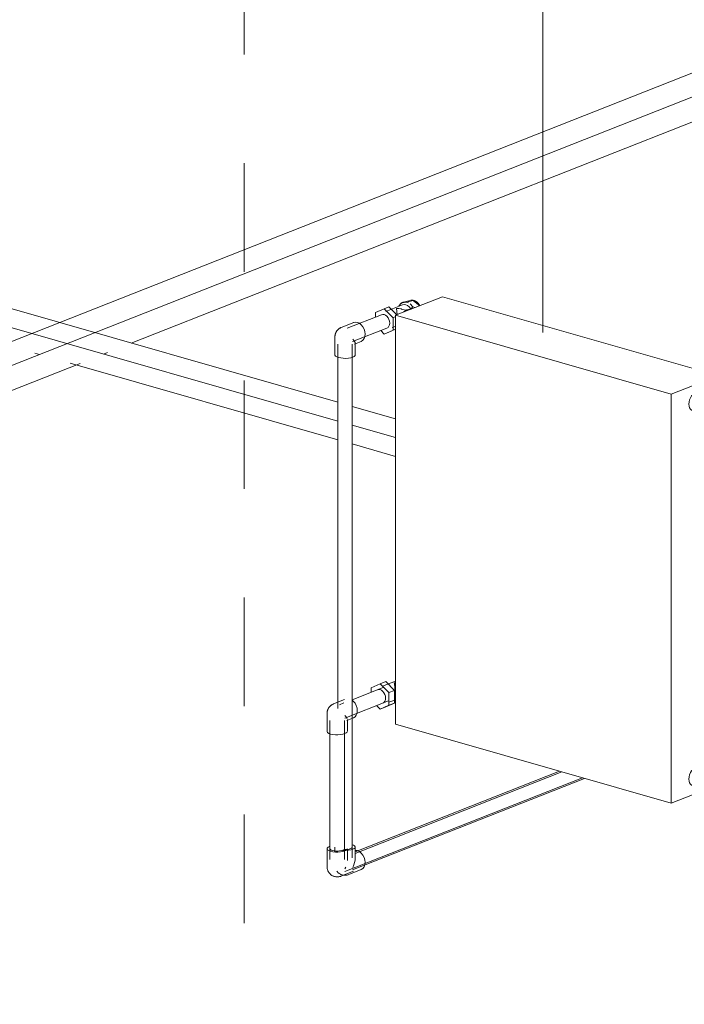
# Model space of a CAD drawing. Header units: millimetres. Extents: x 37142 to 69399, y 2700 to 29257.
# Tile 69 of 85: x 63630 to 64548, y 21195 to 22556. Entities that reach past the tile are written whole.
import ezdxf

# ---------------------------------------------------------------- set-up
doc = ezdxf.new("R2010")
doc.units = ezdxf.units.MM
doc.linetypes.add('ADSK_Скрыто', pattern=[300, 150, -150])
for name, color, linetype, lineweight in [('G-____-____-SYMB', 111, 'ADSK_Скрыто', 20), ('M-EQPM-___-IDEN', 50, 'Continuous', 20), ('M-EQPM-____-OTLN', 50, 'Continuous', 20), ('P-PIPE-____-OTLN', 3, 'Continuous', 20)]:
    doc.layers.add(name, color=color, linetype=linetype, lineweight=lineweight)

# ---------------------------------------------------------------- blocks, each defined once
blk = doc.blocks.new('ADSK_Радиатор универсальный_Боковое подключение_Клапаны - Радиатор 600х500-1669070-3D Отопление Right')
at = {"layer": 'M-EQPM-____-OTLN'}
for p, q in [((-11087.9, 22161.8), (-11111.2, 22152.6)), ((-11032.8, 22173), (-11097.6, 22147.4)), ((-11077.5, 22167.9), (-11086.6, 22165.5)), ((-11077.5, 22163), (-11073.9, 22158.9)), ((-10652.2, 22064), (-11032.8, 22173)), ((-11113.3, 22156.3), (-11125.5, 22151.1)), ((-11125.5, 22151.1), (-11125.5, 22144.8)), ((-11106.8, 22158.9), (-11113.3, 22156.3)), ((-11101.1, 22144.1), (-11113.3, 22156.3)), ((-11106.8, 22158.9), (-11096, 22148)), ((-11097.6, 22147.4), (-10717, 22038.4)), ((-11097.6, 22147.4), (-11097.6, 21582.3)), ((-11081.5, 22153.8), (-11089.3, 22156)), ((-11076.3, 22155.8), (-11073.6, 22159.1)), ((-11073.6, 22159.1), (-11070.3, 22158.2)), ((-11101.1, 22144.1), (-11097.6, 22145.5)), ((-11101.1, 22126.7), (-11101.1, 22144.1)), ((-11118.1, 22126.3), (-11113.3, 22121.5)), ((-11113.3, 22121.5), (-11101.1, 22126.7)), ((-11113.3, 22121.5), (-11106.8, 22124.1)), ((-11097.6, 22128), (-11106.8, 22124.1)), ((-11102.4, 22130.3), (-11097.9, 22132.1)), ((-11101.1, 22126.7), (-11097.6, 22128.1)), ((-10717, 22038.4), (-10652.2, 22064)), ((-10652.2, 22064), (-10652.2, 21498.9)), ((-10717, 21473.3), (-10717, 22038.4)), ((-10673.7, 22037), (-10681.3, 22039.2)), ((-10680.2, 22026.5), (-10684, 22027.6)), ((-10684, 22018), (-10684, 22027.4)), ((-10683.4, 22029.3), (-10679.6, 22028.2)), ((-10683.3, 22029.5), (-10677.7, 22036.3)), ((-10680.2, 22026.5), (-10680.2, 22016.7)), ((-10673.8, 22035.4), (-10679.6, 22028.2)), ((-10673.8, 22035.4), (-10677.6, 22036.5)), ((-10676.4, 22037), (-10672.6, 22035.9)), ((-10667.3, 22024.3), (-10674.7, 22026.5)), ((-10673.3, 22014.8), (-10673.3, 22031.8)), ((-10669.5, 22030.7), (-10673.3, 22031.8)), ((-10668.7, 22034.1), (-10672.6, 22035.9)), ((-10666.5, 22032), (-10670.3, 22033.1)), ((-10668.7, 22034.3), (-10670.2, 22034.8)), ((-10666.2, 22032), (-10670, 22033)), ((-10669.5, 22030.7), (-10669.5, 22013.7)), ((-10666.8, 22033.3), (-10667.8, 22033.7)), ((-10666.2, 22015), (-10666.2, 22032)), ((-10687.9, 22016.1), (-10680.3, 22013.9)), ((-10684, 22017.8), (-10680.2, 22016.7)), ((-10679.6, 22015.4), (-10683.4, 22016.5)), ((-10677.6, 22014), (-10683.3, 22016.5)), ((-10679.6, 22015.4), (-10673.8, 22012.9)), ((-10677.6, 22014), (-10673.8, 22012.9)), ((-10676.2, 22014), (-10674.6, 22013.5)), ((-10675, 22013.8), (-10676.2, 22014)), ((-10675.8, 22023.5), (-10668.4, 22021.3)), ((-10669.5, 22013.7), (-10673.3, 22014.8)), ((-10673, 22014.7), (-10669.2, 22013.6)), ((-10667.7, 22021.5), (-10668.8, 22021.8)), ((-10668, 22021.4), (-10668.7, 22021.6)), ((-10668, 22021.4), (-10668, 22024.2)), ((-10667.7, 22024.3), (-10667.7, 22021.5)), ((-11118.9, 21638.2), (-11131.1, 21632.9)), ((-11131.1, 21632.9), (-11131.1, 21626.7)), ((-11111.2, 21641.2), (-11118.9, 21638.2)), ((-11106.8, 21626), (-11118.9, 21638.2)), ((-11097.6, 21642.1), (-11115.6, 21635)), ((-11111.2, 21641.2), (-11099, 21629)), ((-11097.6, 21639.7), (-11099.5, 21639.7)), ((-11106.8, 21626), (-11099, 21629)), ((-11106.8, 21608.6), (-11106.8, 21626)), ((-11099, 21629), (-11099, 21611.6)), ((-11123.8, 21608.2), (-11118.9, 21603.4)), ((-11118.9, 21603.4), (-11106.8, 21608.6)), ((-11118.9, 21603.4), (-11111.2, 21606.4)), ((-11099, 21611.6), (-11111.2, 21606.4)), ((-11106.8, 21608.6), (-11099, 21611.6)), ((-11106.7, 21612.7), (-11098.8, 21615.8)), ((-11098.9, 21615.8), (-11097.6, 21615.4)), ((-10717, 21473.3), (-11097.6, 21582.3)), ((-10673.7, 21519), (-10681.3, 21521.2)), ((-10680.2, 21508.5), (-10684, 21509.6)), ((-10684, 21499.8), (-10684, 21509.4)), ((-10683.4, 21511.3), (-10679.6, 21510.2)), ((-10683.3, 21511.5), (-10677.7, 21518.3)), ((-10680.2, 21508.5), (-10680.2, 21498.7)), ((-10673.8, 21517.4), (-10679.6, 21510.2)), ((-10673.8, 21517.4), (-10677.6, 21518.5)), ((-10676.4, 21519), (-10672.6, 21517.9)), ((-10667.8, 21514.9), (-10673.2, 21516.5)), ((-10666.8, 21515.3), (-10672.6, 21517.9)), ((-10666.2, 21511), (-10666.2, 21514)), ((-10652.2, 21498.9), (-10717, 21473.3)), ((-10687.9, 21498.1), (-10680.3, 21495.9)), ((-10684, 21499.8), (-10680.2, 21498.7)), ((-10679.6, 21497.4), (-10683.4, 21498.5)), ((-10677.6, 21496), (-10683.3, 21498.5)), ((-10679.6, 21497.4), (-10673.8, 21494.9)), ((-10677.6, 21496), (-10673.8, 21494.9)), ((-10672.6, 21495.3), (-10668.7, 21500.1)), ((-10666.4, 21503.6), (-10666.2, 21504.3))]:
    blk.add_line(p, q, dxfattribs=at)
for points in [[(-11085.6, 22165.7, 0), (-11086, 22165.6, 0), (-11086.5, 22165.5, 0), (-11087, 22165.4, 0), (-11087.4, 22165.2, 0), (-11087.9, 22165, 0), (-11088.3, 22164.8, 0), (-11088.8, 22164.6, 0), (-11089.2, 22164.4, 0), (-11089.6, 22164.1, 0), (-11090, 22163.8, 0), (-11090.3, 22163.5, 0), (-11090.7, 22163.1, 0), (-11091, 22162.8, 0), (-11091.4, 22162.4, 0), (-11091.7, 22162, 0), (-11092, 22161.6, 0), (-11092.2, 22161.2, 0), (-11092.5, 22160.8, 0), (-11092.7, 22160.3, 0), (-11092.9, 22159.8, 0)], [(-11090.5, 22163.1, 0), (-11090, 22163.6, 0), (-11089.5, 22164, 0)], [(-11088.7, 22164.6, 0), (-11081.9, 22165.4, 0), (-11079.7, 22164.4, 0)], [(-11088, 22161.8, 0), (-11085.8, 22162.3, 0), (-11083.5, 22162, 0), (-11081.1, 22160.9, 0), (-11078.9, 22159.2, 0), (-11077, 22156.8, 0), (-11076.4, 22155.8, 0)], [(-11080.7, 22166.2, 0), (-11073.2, 22167.8, 0), (-11065.7, 22161.9, 0), (-11064.8, 22160.3, 0)], [(-11064, 22160.7, 0), (-11064.3, 22161.2, 0), (-11064.5, 22161.6, 0), (-11064.8, 22162, 0), (-11065.1, 22162.4, 0), (-11065.4, 22162.8, 0), (-11065.7, 22163.2, 0), (-11066, 22163.6, 0), (-11066.4, 22164, 0), (-11066.7, 22164.3, 0), (-11067.1, 22164.7, 0), (-11067.4, 22165, 0), (-11067.8, 22165.4, 0), (-11068.2, 22165.7, 0), (-11068.6, 22166, 0), (-11069, 22166.3, 0), (-11069.5, 22166.5, 0), (-11069.9, 22166.8, 0), (-11070.3, 22167, 0), (-11070.8, 22167.2, 0), (-11071.3, 22167.4, 0), (-11071.7, 22167.6, 0), (-11072.2, 22167.8, 0), (-11072.7, 22167.9, 0), (-11073.2, 22168, 0), (-11073.7, 22168.1, 0), (-11074.3, 22168.2, 0), (-11074.8, 22168.2, 0), (-11075.3, 22168.2, 0), (-11075.8, 22168.2, 0), (-11076.4, 22168.2, 0), (-11076.6, 22168.1, 0)], [(-11117.1, 22148.2, 0), (-11115.3, 22148.6, 0), (-11113.3, 22148.3, 0), (-11111.3, 22147.4, 0), (-11109.5, 22146, 0), (-11107.9, 22144, 0), (-11106.7, 22141.7, 0), (-11105.9, 22139.2, 0), (-11105.7, 22136.7, 0)], [(-11095.4, 22148.3, 0), (-11095.5, 22149.2, 0), (-11095.7, 22151.7, 0), (-11095.9, 22153.8, 0), (-11096.2, 22155.6, 0), (-11096.4, 22156.9, 0)], [(-11096.4, 22156.9, 0), (-11093.2, 22156.7, 0), (-11090, 22156.2, 0), (-11089.3, 22156, 0)], [(-11086.2, 22152, 0), (-11084.4, 22153.6, 0), (-11082, 22155.1, 0), (-11079.5, 22155.6, 0), (-11078, 22155.4, 0)], [(-11105.7, 22136.7, 0), (-11105.9, 22134.4, 0), (-11106.7, 22132.3, 0), (-11107.9, 22130.7, 0), (-11109.5, 22129.7, 0)], [(-10692.4, 22024.6, 0), (-10692.1, 22027.6, 0), (-10691.3, 22030.6, 0), (-10690.1, 22033.5, 0), (-10688.5, 22035.9, 0), (-10686.6, 22037.8, 0), (-10684.6, 22038.9, 0), (-10682.6, 22039.3, 0), (-10680.7, 22039, 0)], [(-10687.9, 22016.1, 0), (-10688.5, 22016.3, 0), (-10690.1, 22017.5, 0), (-10691.3, 22019.3, 0), (-10692.1, 22021.7, 0), (-10692.4, 22024.6, 0)], [(-10684.1, 22027.4, 0), (-10684.5, 22025.4, 0), (-10684.8, 22022.4, 0)], [(-10684, 22027.6, 0), (-10683.7, 22028.4, 0), (-10683.4, 22029.3, 0)], [(-10677.7, 22036.4, 0), (-10679, 22035.6, 0), (-10680.9, 22033.7, 0), (-10682.5, 22031.3, 0), (-10683.3, 22029.5, 0)], [(-10680.2, 22021.6, 0), (-10680, 22024.3, 0), (-10679.3, 22027.1, 0), (-10678.2, 22029.6, 0), (-10676.7, 22031.8, 0), (-10675, 22033.5, 0), (-10673.2, 22034.6, 0), (-10671.4, 22034.9, 0), (-10669.7, 22034.6, 0), (-10669, 22034.2, 0)], [(-10679.6, 22028.2, 0), (-10679.9, 22027.4, 0), (-10680.2, 22026.5, 0)], [(-10664.6, 22026.7, 0), (-10664.9, 22029.2, 0), (-10665.6, 22031.4, 0), (-10666.7, 22033.1, 0), (-10668.2, 22034.1, 0), (-10669.8, 22034.5, 0), (-10671.7, 22034.1, 0), (-10673.5, 22033.1, 0), (-10675.2, 22031.4, 0), (-10676.6, 22029.2, 0), (-10677.7, 22026.6, 0), (-10678.4, 22023.9, 0), (-10678.7, 22021.2, 0)], [(-10677.6, 22036.5, 0), (-10677, 22036.8, 0), (-10676.4, 22037, 0)], [(-10671.5, 22035.6, 0), (-10673.1, 22036.8, 0), (-10675, 22037.2, 0), (-10676.3, 22037, 0)], [(-10672.6, 22035.9, 0), (-10673.2, 22035.7, 0), (-10673.8, 22035.4, 0)], [(-10673.3, 22031.8, 0), (-10672.5, 22032.5, 0), (-10671.7, 22033, 0), (-10670.8, 22033.2, 0)], [(-10666.2, 22032, 0), (-10667, 22032.1, 0), (-10667.9, 22031.9, 0), (-10668.7, 22031.5, 0), (-10669.5, 22030.7, 0)], [(-10669.2, 22022.3, 0), (-10669.1, 22022.8, 0), (-10669, 22023.3, 0), (-10668.8, 22023.8, 0), (-10668.5, 22024.2, 0), (-10668.2, 22024.5, 0), (-10667.9, 22024.7, 0), (-10667.5, 22024.8, 0), (-10667.2, 22024.7, 0), (-10666.9, 22024.5, 0), (-10666.7, 22024.2, 0), (-10666.6, 22023.8, 0), (-10666.6, 22023.4, 0)], [(-10666.2, 22032.1, 0), (-10666.5, 22032.7, 0), (-10666.8, 22033.3, 0)], [(-10666.2, 22019.7, 0), (-10665.6, 22021.2, 0), (-10664.9, 22024, 0), (-10664.6, 22026.7, 0)], [(-10684.8, 22022.4, 0), (-10684.5, 22019.6, 0), (-10684.1, 22018, 0)], [(-10683.4, 22016.5, 0), (-10683.7, 22017.1, 0), (-10684, 22017.8, 0)], [(-10683.3, 22016.4, 0), (-10682.5, 22015.3, 0), (-10680.9, 22014.1, 0), (-10679, 22013.7, 0), (-10677.7, 22013.9, 0)], [(-10676.7, 22014.2, 0), (-10678.2, 22015.2, 0), (-10679.3, 22016.9, 0), (-10680, 22019.1, 0), (-10680.2, 22021.6, 0)], [(-10680.2, 22016.7, 0), (-10679.9, 22016.1, 0), (-10679.6, 22015.4, 0)], [(-10678.7, 22021.2, 0), (-10678.4, 22018.6, 0), (-10677.7, 22016.4, 0), (-10676.6, 22014.8, 0), (-10675.2, 22013.7, 0), (-10673.5, 22013.4, 0), (-10671.7, 22013.7, 0), (-10671, 22014.1, 0)], [(-10673.8, 22012.9, 0), (-10673.2, 22013.1, 0), (-10672.6, 22013.3, 0)], [(-10669.5, 22013.7, 0), (-10668.7, 22013.6, 0), (-10667.9, 22013.7, 0), (-10667, 22014.2, 0), (-10666.2, 22015, 0)], [(-10666.6, 22023.4, 0), (-10666.6, 22022.8, 0), (-10666.7, 22022.3, 0), (-10666.9, 22021.9, 0), (-10667.2, 22021.5, 0), (-10667.5, 22021.2, 0), (-10667.9, 22021, 0), (-10668.2, 22020.9, 0), (-10668.5, 22021, 0), (-10668.8, 22021.1, 0), (-10669, 22021.5, 0), (-10669.1, 22021.9, 0), (-10669.2, 22022.3, 0)], [(-10668.8, 22023.2, 0), (-10668.9, 22022.8, 0), (-10669, 22022.4, 0), (-10668.9, 22022.1, 0), (-10668.8, 22021.7, 0), (-10668.7, 22021.5, 0), (-10668.5, 22021.4, 0)], [(-10668, 22024.2, 0), (-10668.2, 22024.1, 0), (-10668.5, 22023.8, 0), (-10668.7, 22023.5, 0)], [(-10668.4, 22021.3, 0), (-10668.2, 22021.3, 0), (-10668, 22021.4, 0)], [(-10666.9, 22023.9, 0), (-10667, 22024.2, 0), (-10667.2, 22024.3, 0), (-10667.5, 22024.4, 0), (-10667.7, 22024.3, 0)], [(-10667.7, 22021.5, 0), (-10667.5, 22021.6, 0), (-10667.2, 22021.9, 0), (-10667, 22022.2, 0), (-10666.9, 22022.5, 0), (-10666.8, 22022.9, 0), (-10666.8, 22023.3, 0), (-10666.8, 22023.6, 0)], [(-11122.7, 21630, 0), (-11120.9, 21630.4, 0), (-11118.9, 21630.2, 0), (-11117, 21629.3, 0), (-11115.1, 21627.8, 0), (-11113.6, 21625.9, 0), (-11112.3, 21623.6, 0), (-11111.6, 21621.1, 0), (-11111.3, 21618.6, 0)], [(-11099.5, 21639.7, 0), (-11099.2, 21638.4, 0), (-11099, 21636.7, 0), (-11098.7, 21634.6, 0), (-11098.5, 21632.1, 0), (-11098.3, 21629.2, 0), (-11098.2, 21626, 0), (-11098.1, 21622.7, 0)], [(-11111.3, 21618.6, 0), (-11111.6, 21616.2, 0), (-11112.3, 21614.2, 0), (-11113.6, 21612.6, 0), (-11115.1, 21611.5, 0)], [(-11098.1, 21622.7, 0), (-11098.2, 21619.9, 0), (-11098.3, 21617.9, 0), (-11098.5, 21616.5, 0), (-11098.7, 21615.9, 0)], [(-10692.4, 21506.6, 0), (-10692.1, 21509.6, 0), (-10691.3, 21512.6, 0), (-10690.1, 21515.5, 0), (-10688.5, 21517.9, 0), (-10686.6, 21519.8, 0), (-10684.6, 21520.9, 0), (-10682.6, 21521.3, 0), (-10680.7, 21521, 0)], [(-10684.1, 21509.4, 0), (-10684.5, 21507.4, 0), (-10684.8, 21504.4, 0)], [(-10684, 21509.6, 0), (-10683.7, 21510.4, 0), (-10683.4, 21511.3, 0)], [(-10677.7, 21518.4, 0), (-10679, 21517.6, 0), (-10680.9, 21515.7, 0), (-10682.5, 21513.3, 0), (-10683.3, 21511.5, 0)], [(-10679.6, 21510.2, 0), (-10679.9, 21509.4, 0), (-10680.2, 21508.5, 0)], [(-10673.2, 21516.5, 0), (-10679.2, 21509.1, 0), (-10679.2, 21498.9, 0), (-10673.2, 21496.2, 0)], [(-10677.6, 21518.5, 0), (-10677, 21518.8, 0), (-10676.4, 21519, 0)], [(-10671.5, 21517.6, 0), (-10673.1, 21518.8, 0), (-10675, 21519.2, 0), (-10676.3, 21519, 0)], [(-10672.6, 21517.9, 0), (-10673.2, 21517.7, 0), (-10673.8, 21517.4, 0)], [(-10670.2, 21516.7, 0), (-10668.9, 21516.1, 0), (-10667.6, 21515.2, 0), (-10666.6, 21513.8, 0), (-10665.9, 21512.2, 0), (-10665.4, 21510.2, 0), (-10665.2, 21507.9, 0), (-10665.5, 21505.6, 0), (-10666.1, 21503.2, 0), (-10667.1, 21501.1, 0), (-10668.1, 21499.6, 0), (-10669.9, 21497.6, 0), (-10671.1, 21496.9, 0), (-10672.2, 21496.3, 0)], [(-10666.2, 21514, 0), (-10666.5, 21514.7, 0), (-10666.8, 21515.3, 0)], [(-10687.9, 21498.1, 0), (-10688.5, 21498.3, 0), (-10690.1, 21499.5, 0), (-10691.3, 21501.3, 0), (-10692.1, 21503.7, 0), (-10692.4, 21506.6, 0)], [(-10684.8, 21504.4, 0), (-10684.5, 21501.6, 0), (-10684.1, 21500, 0)], [(-10683.4, 21498.5, 0), (-10683.7, 21499.1, 0), (-10684, 21499.8, 0)], [(-10683.3, 21498.4, 0), (-10682.5, 21497.3, 0), (-10680.9, 21496.1, 0), (-10679, 21495.7, 0), (-10677.7, 21495.9, 0)], [(-10680.2, 21498.7, 0), (-10679.9, 21498.1, 0), (-10679.6, 21497.4, 0)], [(-10676.2, 21496, 0), (-10675.2, 21495.8, 0), (-10673.7, 21495.9, 0), (-10672.2, 21496.3, 0)], [(-10673.8, 21494.9, 0), (-10673.2, 21495.1, 0), (-10672.6, 21495.3, 0)]]:
    blk.add_polyline3d(points, dxfattribs=at)
blk = doc.blocks.new('ADSK_Полипропилен_Отвод - Универсальный-V91-3D Отопление Right')
at = {"layer": 'P-PIPE-____-OTLN', "color": 5}
for p, q in [((-11168.2, 21616.4), (-11183.3, 21610.4)), ((-11192.2, 21597.4), (-11192.2, 21572.4)), ((-11165.1, 21587.5), (-11155.9, 21591.1)), ((-11164.2, 21572.4), (-11164.2, 21588.8))]:
    blk.add_line(p, q, dxfattribs=at)
for points in [[(-11183.3, 21610.4, 0), (-11184, 21610.1, 0), (-11184.6, 21609.8, 0), (-11185.1, 21609.5, 0), (-11185.7, 21609.2, 0), (-11186.1, 21608.9, 0), (-11186.6, 21608.6, 0), (-11187, 21608.2, 0), (-11187.4, 21607.9, 0), (-11187.8, 21607.6, 0), (-11188.1, 21607.2, 0), (-11188.5, 21606.9, 0), (-11188.8, 21606.6, 0), (-11189, 21606.2, 0), (-11189.3, 21605.9, 0), (-11189.6, 21605.6, 0), (-11189.8, 21605.2, 0), (-11190, 21604.9, 0), (-11190.2, 21604.6, 0), (-11190.4, 21604.2, 0), (-11190.6, 21603.9, 0), (-11190.7, 21603.6, 0), (-11190.9, 21603.3, 0), (-11191, 21603, 0), (-11191.2, 21602.6, 0), (-11191.3, 21602.3, 0), (-11191.4, 21602, 0), (-11191.5, 21601.7, 0), (-11191.6, 21601.3, 0), (-11191.7, 21601, 0), (-11191.8, 21600.7, 0), (-11191.9, 21600.3, 0), (-11192, 21600, 0), (-11192, 21599.7, 0), (-11192.1, 21599.3, 0), (-11192.1, 21599, 0), (-11192.1, 21598.6, 0), (-11192.2, 21598.2, 0), (-11192.2, 21597.9, 0), (-11192.2, 21597.5, 0), (-11192.2, 21597.4, 0)], [(-11157, 21615.2, 0), (-11155.7, 21614, 0), (-11153.5, 21611.3, 0), (-11151.8, 21608.1, 0), (-11150.7, 21604.6, 0), (-11150.4, 21601.1, 0), (-11150.7, 21597.8, 0), (-11151.8, 21594.9, 0), (-11153.5, 21592.7, 0), (-11155.7, 21591.2, 0)], [(-11167.5, 21594.3, 0), (-11166, 21592.5, 0), (-11164.9, 21590.9, 0), (-11164.6, 21590.3, 0)], [(-11187.3, 21568.8, 0), (-11189.7, 21569.7, 0), (-11191.4, 21570.8, 0), (-11192.2, 21572, 0), (-11192.2, 21572.4, 0)], [(-11164.4, 21571.6, 0), (-11165.6, 21570.4, 0), (-11167.5, 21569.4, 0), (-11170.3, 21568.5, 0), (-11173.5, 21568, 0), (-11177.1, 21567.7, 0), (-11180.7, 21567.8, 0), (-11184.2, 21568.2, 0), (-11187.3, 21568.8, 0)]]:
    blk.add_polyline3d(points, dxfattribs=at)
blk = doc.blocks.new('ADSK_Полипропилен_Отвод - Универсальный-V92-3D Отопление Right')
at = {"layer": 'P-PIPE-____-OTLN', "color": 10}
for p, q in [((-11155.3, 22137.4), (-11172.5, 22130.6)), ((-11181.4, 22117.6), (-11181.4, 22092.6)), ((-11154.3, 22107.7), (-11145, 22111.3)), ((-11153.4, 22092.6), (-11153.4, 22109))]:
    blk.add_line(p, q, dxfattribs=at)
for points in [[(-11155.5, 22137.3, 0), (-11152.9, 22137.9, 0), (-11150.2, 22137.5, 0)], [(-11150.2, 22137.5, 0), (-11147.4, 22136.3, 0), (-11144.9, 22134.2, 0), (-11142.7, 22131.5, 0), (-11141, 22128.3, 0), (-11139.9, 22124.8, 0), (-11139.5, 22121.3, 0), (-11139.9, 22118, 0), (-11141, 22115.1, 0), (-11142.7, 22112.9, 0), (-11144.9, 22111.4, 0)], [(-11172.5, 22130.6, 0), (-11173.1, 22130.3, 0), (-11173.7, 22130, 0), (-11174.3, 22129.7, 0), (-11174.8, 22129.4, 0), (-11175.3, 22129.1, 0), (-11175.8, 22128.8, 0), (-11176.2, 22128.4, 0), (-11176.6, 22128.1, 0), (-11177, 22127.8, 0), (-11177.3, 22127.4, 0), (-11177.6, 22127.1, 0), (-11177.9, 22126.8, 0), (-11178.2, 22126.4, 0), (-11178.5, 22126.1, 0), (-11178.7, 22125.8, 0), (-11179, 22125.4, 0), (-11179.2, 22125.1, 0), (-11179.4, 22124.8, 0), (-11179.6, 22124.4, 0), (-11179.7, 22124.1, 0), (-11179.9, 22123.8, 0), (-11180.1, 22123.5, 0), (-11180.2, 22123.1, 0), (-11180.3, 22122.8, 0), (-11180.5, 22122.5, 0), (-11180.6, 22122.2, 0), (-11180.7, 22121.9, 0), (-11180.8, 22121.5, 0), (-11180.9, 22121.2, 0), (-11181, 22120.9, 0), (-11181.1, 22120.5, 0), (-11181.1, 22120.2, 0), (-11181.2, 22119.8, 0), (-11181.2, 22119.5, 0), (-11181.3, 22119.1, 0), (-11181.3, 22118.8, 0), (-11181.3, 22118.4, 0), (-11181.4, 22118.1, 0), (-11181.4, 22117.7, 0), (-11181.4, 22117.6, 0)], [(-11156.7, 22114.5, 0), (-11155.2, 22112.7, 0), (-11154.1, 22111.1, 0), (-11153.5, 22109.7, 0), (-11153.5, 22108.5, 0)], [(-11176.4, 22089, 0), (-11178.9, 22089.9, 0), (-11180.6, 22091, 0), (-11181.3, 22092.2, 0), (-11181.4, 22092.6, 0)], [(-11153.4, 22093, 0), (-11153.6, 22091.8, 0), (-11154.7, 22090.6, 0), (-11156.7, 22089.6, 0), (-11159.4, 22088.7, 0), (-11162.7, 22088.2, 0), (-11166.3, 22087.9, 0), (-11169.9, 22088, 0), (-11173.4, 22088.4, 0), (-11176.4, 22089, 0)]]:
    blk.add_polyline3d(points, dxfattribs=at)
blk = doc.blocks.new('ADSK_Полипропилен_Отвод - Универсальный-V101-3D Отопление Right')
at = {"layer": 'P-PIPE-____-OTLN', "color": 10}
for p, q in [((-11797.1, 24777.9), (-11797.1, 24771.1)), ((-11769.1, 24761.5), (-11769.1, 24777.9)), ((-11768.7, 24773.2), (-11765.9, 24772.9)), ((-11778, 24739.9), (-11760.8, 24746.7))]:
    blk.add_line(p, q, dxfattribs=at)
for points in [[(-11786.8, 24773.3, 0), (-11785.6, 24773.2, 0), (-11782.2, 24773.2, 0)], [(-11780.3, 24774.6, 0), (-11782.3, 24774.5, 0), (-11784.9, 24774.5, 0)], [(-11782, 24773.2, 0), (-11778.4, 24773.4, 0), (-11775.2, 24774, 0), (-11772.5, 24774.8, 0), (-11770.5, 24775.8, 0), (-11769.3, 24777, 0), (-11769.2, 24778.2, 0), (-11769.9, 24779.4, 0), (-11771.6, 24780.5, 0), (-11773, 24781.1, 0)], [(-11775.5, 24775.7, 0), (-11777.4, 24775.1, 0), (-11779.8, 24774.7, 0)], [(-11773.1, 24778.1, 0), (-11773.3, 24777.2, 0), (-11774.1, 24776.4, 0), (-11775.5, 24775.7, 0)], [(-11765.9, 24772.9, 0), (-11763.2, 24771.6, 0), (-11760.6, 24769.6, 0), (-11758.4, 24766.8, 0), (-11756.7, 24763.6, 0), (-11755.6, 24760.1, 0), (-11755.3, 24756.6, 0), (-11755.6, 24753.3, 0), (-11756.7, 24750.4, 0), (-11758.4, 24748.2, 0), (-11760.6, 24746.7, 0)], [(-11772.5, 24749.8, 0), (-11770.9, 24753.1, 0), (-11769.8, 24756.5, 0), (-11769.2, 24759.8, 0), (-11769.2, 24763, 0)], [(-11778, 24739.9, 0), (-11778.6, 24739.6, 0), (-11779.4, 24739.4, 0), (-11780.1, 24739.2, 0), (-11780.9, 24739.1, 0), (-11781.7, 24739, 0), (-11782.6, 24738.9, 0), (-11783.4, 24738.9, 0), (-11784.3, 24739, 0), (-11785.2, 24739.1, 0), (-11786.1, 24739.2, 0), (-11787, 24739.4, 0), (-11787.9, 24739.7, 0), (-11788.7, 24740.1, 0), (-11789.5, 24740.5, 0), (-11790.3, 24740.9, 0), (-11791, 24741.4, 0), (-11791.7, 24741.9, 0), (-11792.4, 24742.4, 0), (-11792.9, 24742.9, 0), (-11793.5, 24743.5, 0), (-11794, 24744, 0), (-11794.4, 24744.6, 0)]]:
    blk.add_polyline3d(points, dxfattribs=at)
blk = doc.blocks.new('ADSK_Полипропилен_Отвод - Универсальный-V137-3D Отопление Right')
at = {"layer": 'P-PIPE-____-OTLN', "color": 5}
for p, q in [((-11192.2, 21410.4), (-11192.2, 21385.5)), ((-11169.2, 21409), (-11170.6, 21408.2)), ((-11164.2, 21394), (-11164.2, 21410.4)), ((-11173.1, 21372.4), (-11155.9, 21379.2)), ((-11167.5, 21382.4), (-11166.4, 21384.7))]:
    blk.add_line(p, q, dxfattribs=at)
for points in [[(-11188.2, 21413.7, 0), (-11188.9, 21413.5, 0), (-11190.8, 21412.4, 0), (-11192, 21411.3, 0), (-11192.2, 21410, 0), (-11191.4, 21408.8, 0), (-11189.7, 21407.8, 0), (-11187.3, 21406.8, 0)], [(-11170.6, 21408.2, 0), (-11172.5, 21407.7, 0), (-11174.8, 21407.3, 0), (-11177.4, 21407.1, 0), (-11180, 21407.1, 0), (-11182.5, 21407.4, 0), (-11184.7, 21407.9, 0), (-11186.4, 21408.5, 0), (-11187.6, 21409.3, 0), (-11188.2, 21410.2, 0)], [(-11187.3, 21406.8, 0), (-11184.2, 21406.2, 0), (-11180.7, 21405.8, 0), (-11177.1, 21405.7, 0), (-11173.5, 21406, 0), (-11170.3, 21406.5, 0), (-11167.5, 21407.4, 0), (-11165.6, 21408.4, 0), (-11164.4, 21409.6, 0)], [(-11173.1, 21372.4, 0), (-11173.7, 21372.2, 0), (-11174.4, 21372, 0), (-11175.2, 21371.8, 0), (-11176, 21371.6, 0), (-11176.8, 21371.5, 0), (-11177.7, 21371.5, 0), (-11178.5, 21371.5, 0), (-11179.4, 21371.5, 0), (-11180.3, 21371.6, 0), (-11181.2, 21371.8, 0), (-11182.1, 21372, 0), (-11183, 21372.3, 0), (-11183.8, 21372.6, 0), (-11184.6, 21373, 0), (-11185.4, 21373.5, 0), (-11186.1, 21373.9, 0), (-11186.8, 21374.4, 0), (-11187.4, 21374.9, 0), (-11188, 21375.5, 0), (-11188.6, 21376.1, 0), (-11189, 21376.6, 0), (-11189.5, 21377.2, 0), (-11189.9, 21377.7, 0), (-11190.2, 21378.3, 0), (-11190.5, 21378.9, 0), (-11190.8, 21379.4, 0), (-11191.1, 21379.9, 0), (-11191.3, 21380.4, 0), (-11191.5, 21381, 0), (-11191.6, 21381.4, 0), (-11191.7, 21381.9, 0), (-11191.9, 21382.4, 0), (-11192, 21382.9, 0), (-11192, 21383.3, 0), (-11192.1, 21383.7, 0), (-11192.1, 21384.2, 0), (-11192.2, 21384.6, 0), (-11192.2, 21385, 0), (-11192.2, 21385.4, 0), (-11192.2, 21385.5, 0)]]:
    blk.add_polyline3d(points, dxfattribs=at)

msp = doc.modelspace()

# ---------------------------------------------------------------- linework, layer by layer
at = {"layer": 'G-____-____-SYMB'}
msp.add_line((63940.3, 29257.5), (63940.3, 16945.7), dxfattribs=at)
at = {"layer": 'M-EQPM-___-IDEN'}
msp.add_line((64353.1, 22123.8), (64353.1, 22958.7), dxfattribs=at)
at = {"layer": 'P-PIPE-____-OTLN', "color": 10}
for p, q in [((64682.6, 22530.8), (62870.3, 21815.7)), ((64069.6, 22027.2), (63313.9, 22243.6)), ((64130, 22148.2), (64082.7, 22129.6)), ((64090.1, 22111), (64137.3, 22129.6)), ((64069.6, 22107.7), (64069.6, 21604.2)), ((64089.6, 21397.6), (64089.6, 22107.7)), ((64149.3, 22004.4), (64089.6, 22021.5)), ((64090.1, 21381), (64410.5, 21507.5)), ((64379, 21516.5), (64093.4, 21403.9))]:
    msp.add_line(p, q, dxfattribs=at)
at = {"layer": 'P-PIPE-____-OTLN', "color": 5}
for p, q in [((64693, 22501.9), (62875.8, 21784.8)), ((63784.2, 22108.9), (64704.8, 22472.1)), ((64069.6, 22001.3), (63235.8, 22240.1)), ((63651.2, 22095.1), (63657.6, 22093.3)), ((63746.1, 22093.8), (63751.6, 22096)), ((62870.9, 21748.5), (63713.5, 22081)), ((63699.8, 22081.2), (64069.6, 21975.3)), ((64149.3, 21978.5), (64089.4, 21995.6)), ((64089.4, 21969.6), (64149.3, 21952.5)), ((64132.2, 21633.1), (64089.4, 21616.3)), ((64078, 21611.8), (64071.9, 21609.4)), ((64079.3, 21590.8), (64139.5, 21614.5)), ((64058.8, 21587.5), (64058.8, 21395.4)), ((64078.8, 21395.4), (64078.8, 21587.5)), ((64079.3, 21378.8), (64407.5, 21508.4)), ((64375.9, 21517.4), (64093.5, 21406))]:
    msp.add_line(p, q, dxfattribs=at)
at = {"layer": 'P-PIPE-____-OTLN', "color": 10}
for points in [[(64129.9, 22148.2, 0), (64131.7, 22148.6, 0), (64133.7, 22148.3, 0)], [(64133.7, 22148.3, 0), (64135.6, 22147.4, 0), (64137.5, 22146, 0), (64139.1, 22144, 0), (64140.3, 22141.7, 0), (64141, 22139.2, 0), (64141.3, 22136.7, 0)], [(64141.3, 22136.7, 0), (64141, 22134.4, 0), (64140.3, 22132.3, 0), (64139.1, 22130.7, 0), (64137.5, 22129.7, 0)]]:
    msp.add_polyline3d(points, dxfattribs=at)

# ---------------------------------------------------------------- block references
at = {"layer": 'M-EQPM-____-OTLN'}
msp.add_blockref('ADSK_Радиатор универсальный_Боковое подключение_Клапаны - Радиатор 600х500-1669070-3D Отопление Right', (75247, 0), dxfattribs=at)
at = {"layer": 'P-PIPE-____-OTLN', "color": 10}
for name, p in [('ADSK_Полипропилен_Отвод - Универсальный-V92-3D Отопление Right', (75247, 0)), ('ADSK_Полипропилен_Отвод - Универсальный-V101-3D Отопление Right', (75862.7, -3365.2))]:
    msp.add_blockref(name, p, dxfattribs=at)
at = {"layer": 'P-PIPE-____-OTLN', "color": 5}
for name in ['ADSK_Полипропилен_Отвод - Универсальный-V91-3D Отопление Right', 'ADSK_Полипропилен_Отвод - Универсальный-V137-3D Отопление Right']:
    msp.add_blockref(name, (75247, 0), dxfattribs=at)

doc.saveas('drawing.dxf')
